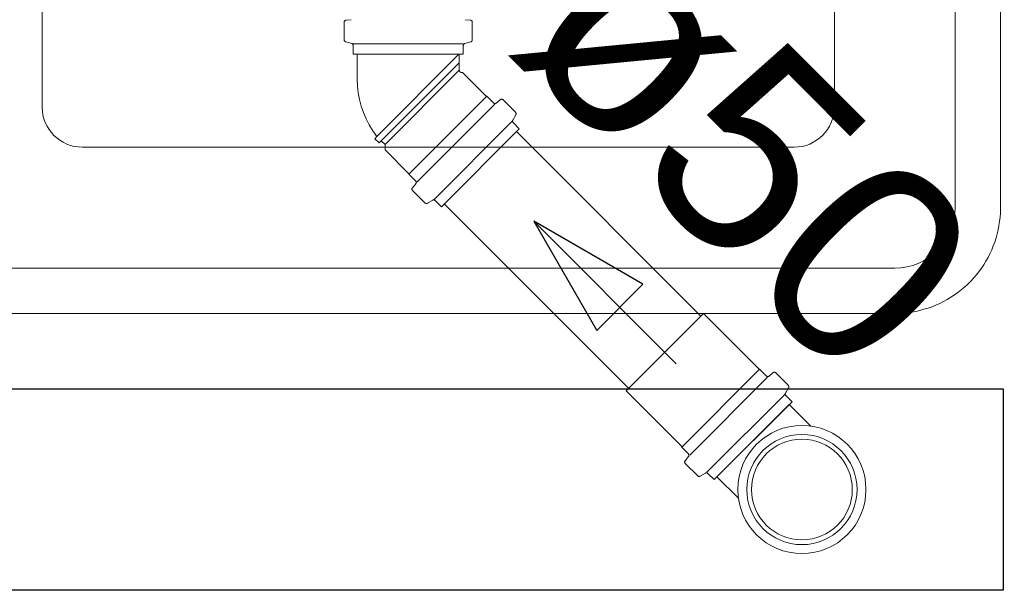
# Model space of a CAD drawing. Header units: millimetres. Extents: x 567 to 934, y -1 to 364.
# Tile 11 of 256: x 592.452 to 593.43, y 46.663 to 47.229. Entities that reach past the tile are written whole.
import ezdxf

# ---------------------------------------------------------------- set-up
doc = ezdxf.new("R2010")
doc.units = ezdxf.units.MM
doc.header["$MEASUREMENT"] = 0
doc.linetypes.add('NULL', pattern=[0])
doc.layers.add('ARQ FINA', color=8, linetype='Continuous')
for name, color, linetype, lineweight in [('Simbolos', 14, 'Continuous', 20), ('Simbolos_int', 14, 'Continuous', 15), ('TQ-Condutos Gordura', 14, 'Continuous', 25), ('TQ-Conexões Gordura', 53, 'Continuous', 18), ('TQ-Sentido conduto Gordura', 14, 'Continuous', 30), ('TQ-Textos conduto Gordura', 7, 'Continuous', 9)]:
    doc.layers.add(name, color=color, linetype=linetype, lineweight=lineweight)
doc.styles.add('Arial', font='arial.ttf')

msp = doc.modelspace()

# ---------------------------------------------------------------- linework, layer by layer
at = {"layer": 'ARQ FINA', "lineweight": 5}
for p, q in [((593.42606, 47.04262), (593.42606, 49.20262)), ((593.38106, 47.04262), (593.38106, 49.12262)), ((592.4744, 47.14262), (592.4744, 47.99262)), ((593.26106, 47.99262), (593.26106, 47.14262)), ((593.22106, 47.10262), (592.5144, 47.10262)), ((589.62106, 46.98262), (593.32106, 46.98262)), ((589.56106, 46.93762), (593.32106, 46.93762))]:
    msp.add_line(p, q, dxfattribs=at)
msp.add_lwpolyline([(593.32106, 46.93762), (593.32526, 46.9377), (593.32945, 46.93795), (593.33363, 46.93837), (593.33779, 46.93896), (593.34192, 46.93971), (593.34602, 46.94063), (593.35008, 46.94171), (593.35409, 46.94295), (593.35805, 46.94435), (593.36195, 46.9459), (593.36579, 46.94762), (593.36955, 46.94948), (593.37323, 46.95149), (593.37684, 46.95365), (593.38035, 46.95596), (593.38377, 46.9584), (593.38709, 46.96097), (593.3903, 46.96368), (593.3934, 46.96651), (593.39638, 46.96946), (593.39925, 46.97253), (593.40199, 46.97571), (593.4046, 46.979), (593.40708, 46.9824), (593.40942, 46.98588), (593.41161, 46.98946), (593.41367, 46.99313), (593.41557, 46.99687), (593.41733, 47.00069), (593.41893, 47.00457), (593.42037, 47.00851), (593.42165, 47.01251), (593.42278, 47.01656), (593.42374, 47.02065), (593.42453, 47.02477), (593.42517, 47.02892), (593.42563, 47.0331), (593.42593, 47.03728), (593.42606, 47.04148), (593.42606, 47.04262)], dxfattribs=at)
for centre, radius, start, end in [((592.5144, 47.14262), 0.04, 180, 270), ((593.22106, 47.14262), 0.04, 270, 0), ((593.32106, 47.04262), 0.06, 270, 0)]:
    msp.add_arc(centre, radius, start, end, dxfattribs=at)
at = {"layer": 'Simbolos'}
for p, q in [((592.77433, 47.20916), (592.77433, 47.22668)), ((592.77615, 47.22868), (592.78141, 47.22914)), ((592.89971, 47.22868), (592.89445, 47.22914)), ((592.90153, 47.20916), (592.90153, 47.22668)), ((592.77581, 47.20722), (592.78175, 47.20564)), ((592.90005, 47.20722), (592.89411, 47.20564)), ((592.78323, 47.195), (592.78323, 47.2037)), ((592.89263, 47.195), (592.89263, 47.2037)), ((592.89263, 47.195), (592.78323, 47.195)), ((592.78723, 47.17008), (592.78723, 47.195)), ((592.88863, 47.17885), (592.88863, 47.195)), ((592.89167, 47.17686), (592.89062, 47.17686)), ((592.91543, 47.1531), (592.89167, 47.17686)), ((592.91599, 47.1531), (592.91543, 47.1531)), ((592.92261, 47.14648), (592.91599, 47.1531)), ((592.92936, 47.14975), (592.92531, 47.14635)), ((592.94445, 47.13723), (592.93206, 47.14962)), ((592.94477, 47.13481), (592.94169, 47.12949)), ((592.87081, 47.04357), (592.94817, 47.12092)), ((592.94817, 47.12092), (592.94201, 47.12708)), ((592.80667, 47.11336), (592.80475, 47.11104)), ((592.80889, 47.1069), (592.80475, 47.11104)), ((592.8112, 47.10883), (592.80889, 47.1069)), ((592.81488, 47.10516), (592.8112, 47.10883)), ((592.81488, 47.10006), (592.81488, 47.10516)), ((592.83863, 47.07631), (592.81488, 47.10006)), ((592.83863, 47.07574), (592.83863, 47.07631)), ((592.84525, 47.06912), (592.83863, 47.07574)), ((592.84199, 47.06238), (592.84538, 47.06642)), ((592.8545, 47.04729), (592.84211, 47.05967)), ((592.85692, 47.04696), (592.86224, 47.05004)), ((592.87081, 47.04357), (592.86466, 47.04972)), ((593.18629, 46.88223), (593.13107, 46.93745)), ((593.18686, 46.88223), (593.18629, 46.88223)), ((593.19348, 46.87561), (593.18686, 46.88223)), ((593.20022, 46.87888), (593.19618, 46.87548)), ((593.21531, 46.86636), (593.20293, 46.87875)), ((593.21564, 46.86394), (593.21256, 46.85863)), ((593.1095, 46.80544), (593.05428, 46.86066)), ((593.21903, 46.85006), (593.21288, 46.85621)), ((593.21903, 46.85006), (593.14168, 46.7727)), ((593.23756, 46.82587), (593.21621, 46.84723)), ((593.1095, 46.80487), (593.1095, 46.80544)), ((593.11612, 46.79825), (593.1095, 46.80487)), ((593.11285, 46.79151), (593.11625, 46.79555)), ((593.12537, 46.77642), (593.11298, 46.78881)), ((593.12779, 46.77609), (593.13311, 46.77918)), ((593.14168, 46.7727), (593.13552, 46.77885)), ((593.16586, 46.75417), (593.1445, 46.77553))]:
    msp.add_line(p, q, dxfattribs=at)
for points in [[(592.77615, 47.22867), (592.77583, 47.22862), (592.77552, 47.22851), (592.77523, 47.22835), (592.77497, 47.22815), (592.77475, 47.22791), (592.77457, 47.22763), (592.77444, 47.22733), (592.77435, 47.22701), (592.77433, 47.22668)], [(592.90153, 47.22668), (592.9015, 47.22701), (592.90142, 47.22733), (592.90129, 47.22763), (592.90111, 47.22791), (592.90089, 47.22815), (592.90063, 47.22835), (592.90034, 47.22851), (592.90003, 47.22862), (592.8997, 47.22867)], [(592.77433, 47.20916), (592.77435, 47.20887), (592.77441, 47.20859), (592.77452, 47.20832), (592.77466, 47.20806), (592.77483, 47.20783), (592.77504, 47.20763), (592.77528, 47.20746), (592.77554, 47.20732), (592.77581, 47.20723)], [(592.78323, 47.2037), (592.78321, 47.20399), (592.78314, 47.20427), (592.78304, 47.20455), (592.7829, 47.2048), (592.78272, 47.20503), (592.78251, 47.20523), (592.78228, 47.2054), (592.78202, 47.20554), (592.78175, 47.20563)], [(592.89411, 47.20563), (592.89384, 47.20554), (592.89358, 47.2054), (592.89334, 47.20523), (592.89313, 47.20503), (592.89296, 47.2048), (592.89282, 47.20455), (592.89271, 47.20427), (592.89265, 47.20399), (592.89263, 47.2037)], [(592.90005, 47.20723), (592.90032, 47.20732), (592.90058, 47.20746), (592.90081, 47.20763), (592.90102, 47.20783), (592.9012, 47.20806), (592.90134, 47.20832), (592.90144, 47.20859), (592.90151, 47.20887), (592.90153, 47.20916)], [(592.88864, 47.17885), (592.88864, 47.17868), (592.88867, 47.1785), (592.8887, 47.17833), (592.88876, 47.17817), (592.88882, 47.178), (592.8889, 47.17785), (592.889, 47.1777), (592.8891, 47.17756), (592.88922, 47.17744), (592.88935, 47.17732), (592.88949, 47.17721), (592.88964, 47.17712), (592.88979, 47.17704), (592.88995, 47.17697), (592.89012, 47.17692), (592.89029, 47.17688), (592.89046, 47.17686), (592.89064, 47.17685)], [(592.78722, 47.1701), (592.78751, 47.16332), (592.78829, 47.15659), (592.78955, 47.14993), (592.79129, 47.14337), (592.79349, 47.13696), (592.79614, 47.13072), (592.79923, 47.12468), (592.80275, 47.11888), (592.80667, 47.11335)], [(592.93206, 47.14962), (592.93181, 47.14983), (592.93152, 47.15), (592.93122, 47.15012), (592.93089, 47.15019), (592.93057, 47.1502), (592.93024, 47.15016), (592.92992, 47.15007), (592.92963, 47.14993), (592.92936, 47.14974)], [(592.92261, 47.14648), (592.92286, 47.14627), (592.92314, 47.1461), (592.92345, 47.14598), (592.92377, 47.14591), (592.9241, 47.14589), (592.92443, 47.14593), (592.92475, 47.14603), (592.92504, 47.14617), (592.92531, 47.14636)], [(592.94476, 47.13482), (592.94489, 47.13508), (592.94498, 47.13535), (592.94502, 47.13564), (592.94503, 47.13593), (592.94499, 47.13622), (592.94491, 47.1365), (592.94479, 47.13676), (592.94464, 47.13701), (592.94445, 47.13723)], [(592.9417, 47.12949), (592.94157, 47.12923), (592.94148, 47.12895), (592.94144, 47.12866), (592.94143, 47.12837), (592.94147, 47.12809), (592.94155, 47.12781), (592.94167, 47.12754), (592.94182, 47.1273), (592.94201, 47.12708)], [(592.84537, 47.06642), (592.84556, 47.06669), (592.8457, 47.06699), (592.8458, 47.0673), (592.84584, 47.06763), (592.84582, 47.06796), (592.84576, 47.06828), (592.84564, 47.06859), (592.84547, 47.06887), (592.84525, 47.06912)], [(592.842, 47.06237), (592.84181, 47.06211), (592.84166, 47.06181), (592.84157, 47.06149), (592.84153, 47.06117), (592.84154, 47.06084), (592.84161, 47.06052), (592.84173, 47.06021), (592.8419, 47.05993), (592.84211, 47.05967)], [(592.86466, 47.04972), (592.86444, 47.04991), (592.86419, 47.05006), (592.86393, 47.05018), (592.86365, 47.05026), (592.86336, 47.0503), (592.86307, 47.0503), (592.86278, 47.05025), (592.8625, 47.05016), (592.86224, 47.05004)], [(592.8545, 47.04729), (592.85472, 47.0471), (592.85497, 47.04694), (592.85523, 47.04682), (592.85551, 47.04674), (592.8558, 47.0467), (592.85609, 47.04671), (592.85638, 47.04675), (592.85665, 47.04684), (592.85692, 47.04697)], [(593.19348, 46.87561), (593.19373, 46.8754), (593.19401, 46.87523), (593.19432, 46.87511), (593.19464, 46.87504), (593.19497, 46.87503), (593.1953, 46.87507), (593.19561, 46.87516), (593.19591, 46.8753), (593.19618, 46.87549)], [(593.20293, 46.87875), (593.20267, 46.87896), (593.20239, 46.87913), (593.20209, 46.87925), (593.20176, 46.87932), (593.20143, 46.87933), (593.20111, 46.87929), (593.20079, 46.8792), (593.2005, 46.87906), (593.20023, 46.87887)], [(593.21563, 46.86395), (593.21576, 46.86421), (593.21585, 46.86449), (593.21589, 46.86477), (593.2159, 46.86506), (593.21586, 46.86535), (593.21578, 46.86563), (593.21566, 46.8659), (593.2155, 46.86614), (593.21531, 46.86636)], [(593.21256, 46.85862), (593.21244, 46.85836), (593.21235, 46.85808), (593.2123, 46.8578), (593.2123, 46.85751), (593.21234, 46.85722), (593.21242, 46.85694), (593.21254, 46.85667), (593.21269, 46.85643), (593.21288, 46.85621)], [(593.11624, 46.79555), (593.11643, 46.79582), (593.11657, 46.79612), (593.11667, 46.79643), (593.11671, 46.79676), (593.11669, 46.79709), (593.11662, 46.79741), (593.1165, 46.79772), (593.11633, 46.798), (593.11612, 46.79825)], [(593.11286, 46.79151), (593.11267, 46.79124), (593.11253, 46.79094), (593.11244, 46.79062), (593.1124, 46.7903), (593.11241, 46.78997), (593.11248, 46.78965), (593.1126, 46.78934), (593.11277, 46.78906), (593.11298, 46.78881)], [(593.12537, 46.77642), (593.12559, 46.77623), (593.12584, 46.77607), (593.1261, 46.77595), (593.12638, 46.77587), (593.12667, 46.77584), (593.12696, 46.77584), (593.12725, 46.77589), (593.12752, 46.77597), (593.12778, 46.7761)], [(593.13552, 46.77885), (593.1353, 46.77904), (593.13506, 46.7792), (593.13479, 46.77932), (593.13451, 46.77939), (593.13423, 46.77943), (593.13394, 46.77943), (593.13365, 46.77938), (593.13337, 46.77929), (593.13311, 46.77917)]]:
    msp.add_lwpolyline(points, dxfattribs=at)
msp.add_circle((593.22886, 46.76287), 0.0636, dxfattribs=at)
at = {"layer": 'Simbolos_int'}
for p, q in [((592.89263, 47.20524), (592.78323, 47.20524)), ((592.88863, 47.195), (592.78723, 47.195)), ((592.80667, 47.11336), (592.88833, 47.19501)), ((592.8112, 47.10883), (592.88863, 47.18626)), ((592.81488, 47.10516), (592.88863, 47.17891)), ((592.83863, 47.07574), (592.91599, 47.1531)), ((592.84655, 47.06782), (592.92391, 47.14518)), ((592.86357, 47.05081), (592.94092, 47.12816)), ((593.13107, 46.93745), (593.05428, 46.86066)), ((593.18686, 46.88223), (593.1095, 46.80487)), ((593.19478, 46.87431), (593.11742, 46.79695)), ((593.21179, 46.8573), (593.13444, 46.77994)), ((593.21621, 46.84723), (593.1445, 46.77553))]:
    msp.add_line(p, q, dxfattribs=at)
msp.add_circle((593.22886, 46.76287), 0.0547, dxfattribs=at)
at = {"layer": 'TQ-Condutos Gordura'}
for p, q in [((593.12852, 46.93491), (592.94534, 47.1181)), ((593.05682, 46.86321), (592.87364, 47.04639))]:
    msp.add_line(p, q, dxfattribs=at)
msp.add_lwpolyline([(589.56802, 46.66287), (589.56802, 46.86287), (593.42886, 46.86287), (593.42886, 46.66287)], close=True, dxfattribs=at)
at = {"layer": 'TQ-Conexões Gordura'}
msp.add_circle((593.22886, 46.76287), 0.05, dxfattribs=at)
at = {"layer": 'TQ-Sentido conduto Gordura'}
for p, q in [((592.96268, 47.02905), (593.02518, 46.92079)), ((593.07094, 46.96655), (592.96268, 47.02905)), ((593.02518, 46.92079), (593.07094, 46.96655))]:
    msp.add_line(p, q, dxfattribs=at)
msp.add_lwpolyline([(593.10411, 46.88763), (592.96268, 47.02905)], dxfattribs=at)

# ---------------------------------------------------------------- texts
at = {"layer": 'TQ-Textos conduto Gordura', "linetype": 'NULL', "insert": (593.10281, 47.02775), "char_height": 0.2, "width": 0.9628049, "attachment_point": 8, "rotation": 314.99989, "line_spacing_factor": 0.6, "style": 'Arial'}
msp.add_mtext('ø50', dxfattribs=at)

doc.saveas('drawing.dxf')
